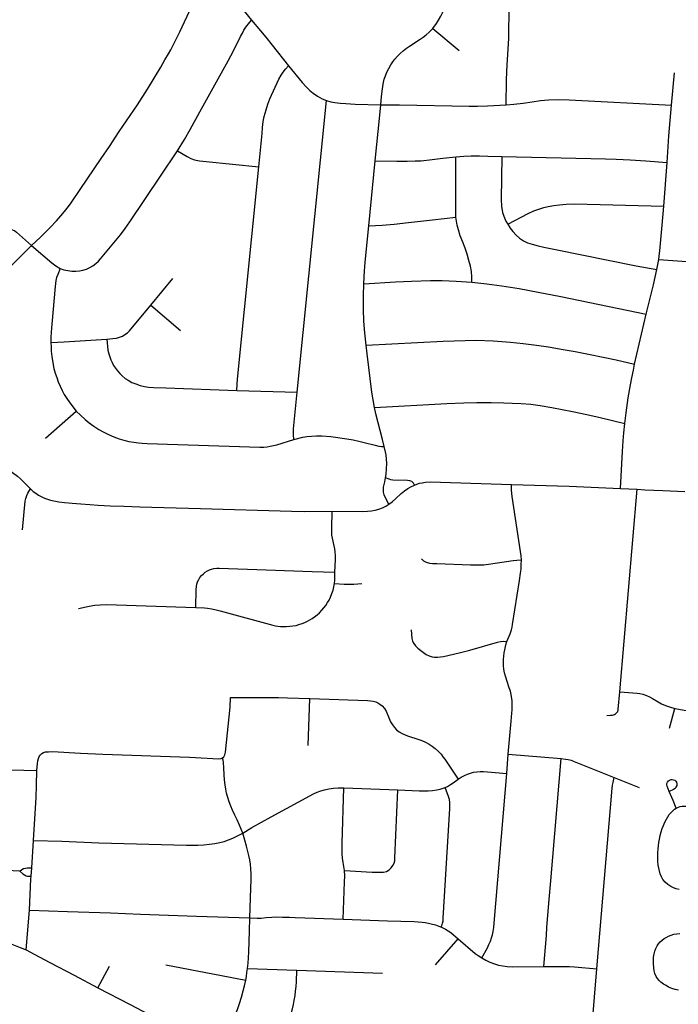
# Model space of a CAD drawing. Extents: x 1410746 to 1533160, y 578873 to 704954.
# Tile 74 of 227: x 1495267 to 1499601, y 605236 to 611713. Entities that reach past the tile are written whole.
import ezdxf

# ---------------------------------------------------------------- set-up
doc = ezdxf.new("R2010")
doc.units = 0
doc.header["$MEASUREMENT"] = 0
doc.layers.add('MC_STREETS', color=254, linetype='CONTINUOUS')

msp = doc.modelspace()

# ---------------------------------------------------------------- linework, layer by layer
at = {"layer": 'MC_STREETS'}
for p, q in [((1497984.597225, 611655.043), (1498157.95645, 611510.68365)), ((1499556.487425, 611150.09155), (1499575.3975, 611363.217825)), ((1497093.383125, 609261.5611), (1497286.04785, 611180.67535)), ((1498137.573975, 610414.5336), (1498137.672675, 610810.032925)), ((1497563.69255, 610356.911775), (1497606.1965, 610783.981875)), ((1499506.701525, 610486.729575), (1499528.9187, 610773.2499)), ((1499459.055025, 610068.375025), (1499472.17905, 610134.8361)), ((1499472.17905, 610134.8361), (1499771.05385, 610112.7701)), ((1496129.505625, 609834.192725), (1496273.826325, 610009.253925)), ((1496129.505625, 609834.192725), (1496325.69565, 609668.320225)), ((1499313.830525, 609447.20375), (1499390.624225, 609775.703875)), ((1496695.3749, 609274.60685), (1497093.383125, 609261.5611)), ((1495436.484175, 608959.18385), (1495637.3619, 609138.652425)), ((1499216.704675, 607292.1905), (1499331.408925, 608623.91445)), ((1499219.747275, 608628.27175), (1499331.408925, 608623.91445)), ((1497165.59685, 606938.02845), (1497176.498075, 607247.268475)), ((1499542.839475, 607052.7067), (1499577.73255, 607180.978375)), ((1498471.845275, 606753.822375), (1498482.18305, 606882.031975)), ((1498482.18305, 606882.031975), (1498830.4326, 606852.434625)), ((1495001.6146, 606783.335825), (1495380.52875, 606773.6662)), ((1499178.39825, 606727.760375), (1499344.370475, 606662.4826)), ((1497400.853825, 606660.68005), (1497755.5071, 606646.605175)), ((1495345.845075, 606134.304825), (1495358.27115, 606313.534325)), ((1495266.648825, 606112.73915), (1495179.155025, 606116.202925)), ((1495341.606325, 606078.006), (1495345.845075, 606134.304825)), ((1495308.89315, 605593.522075), (1495331.677325, 605854.8466)), ((1498002.635075, 605495.364375), (1498153.3295, 605666.544925)), ((1496228.544075, 605495.10435), (1496754.026025, 605394.251725)), ((1495781.8342, 605345.546725), (1495858.6869, 605487.8916)), ((1496765.888025, 605470.9901), (1497091.056025, 605459.944225)), ((1497091.056025, 605459.944225), (1497653.8399, 605440.467175)), ((1499033.441025, 605097.6192), (1499064.72725, 605469.41525))]:
    msp.add_line(p, q, dxfattribs=at)
for points in [[(1498467.6939, 611152.0677), (1498469.665325, 611314.1252), (1498471.7436, 611368.680475), (1498474.341475, 611416.481275), (1498484.580325, 611553.1369), (1498486.81125, 611591.577725), (1498486.291675, 611627.428325), (1498487.8504, 611764.595875), (1498488.85275, 611790.95935), (1498490.96785, 611826.94475), (1498495.12445, 611860.717075), (1498500.320175, 611892.93065), (1498513.43405, 611947.885875), (1498526.81845, 612006.717375), (1498533.05335, 612040.489675), (1498539.288225, 612090.368775), (1498545.00355, 612149.08065), (1498549.11, 612247.22295)], [(1497984.597225, 611655.043), (1498009.96735, 611688.52535), (1498023.6835, 611709.694625), (1498037.51935, 611735.29095), (1498049.257875, 611758.767975), (1498059.310825, 611788.213075), (1498066.280975, 611817.96475), (1498070.34525, 611853.17255), (1498073.57265, 611889.83975), (1498075.702375, 611930.55085), (1498081.905975, 612077.33975), (1498084.895, 612219.466075)], [(1495344.69445, 610226.235375), (1495404.4991, 610283.18615), (1495466.651875, 610344.644475), (1495508.31855, 610389.088925), (1495537.485225, 610421.380575), (1495562.138, 610450.54725), (1495588.17965, 610484.2278), (1495604.846325, 610507.4917), (1495664.915775, 610595.68615), (1495801.98175, 610800.200025), (1495856.66925, 610879.106275), (1495922.297825, 610976.234275), (1496041.8255, 611153.0646), (1496107.190075, 611254.887525), (1496151.98175, 611327.28335), (1496195.99215, 611400.981275), (1496222.815075, 611448.1167), (1496245.73175, 611488.22085), (1496260.5755, 611515.043775), (1496291.04425, 611574.6792), (1496319.9505, 611632.4917), (1496399.638, 611802.02295), (1496457.190075, 611923.1167), (1496480.1493, 611970.297075)], [(1496480.1493, 611970.297075), (1496537.1012, 611938.0778), (1496566.77395, 611920.481), (1496610.982775, 611893.934625), (1496642.46715, 611872.3277), (1496674.287675, 611846.112625), (1496716.06345, 611802.8755), (1496792.78965, 611709.967075)], [(1496305.575, 610849.58535), (1496350.72225, 610924.260775), (1496388.10475, 610989.5318), (1496452.189025, 611106.1296), (1496639.1015, 611441.9787), (1496657.199375, 611474.6142), (1496677.077375, 611511.7), (1496720.096925, 611601.8927), (1496731.964375, 611625.03425), (1496742.6451, 611643.7255), (1496755.426925, 611663.1187), (1496771.491375, 611684.6561), (1496792.78965, 611709.967075)], [(1496792.78965, 611709.967075), (1496851.12835, 611639.8989), (1496887.55145, 611596.68505), (1496929.22195, 611544.51975), (1497036.0219, 611408.3961)], [(1497643.35505, 611152.918825), (1497648.4258, 611208.494425), (1497654.3079, 611256.97095), (1497658.770175, 611289.42385), (1497665.666425, 611321.268275), (1497673.982475, 611343.57965), (1497682.907025, 611367.108), (1497695.2797, 611391.85335), (1497710.289175, 611415.787375), (1497723.0675, 611435.46195), (1497736.2515, 611453.1082), (1497753.95535, 611473.612025), (1497771.14285, 611490.018275), (1497790.6741, 611506.94535), (1497813.207, 611524.809275), (1497832.34075, 611538.716175), (1497901.872, 611584.809925), (1497921.663675, 611598.612025), (1497941.360175, 611613.18955), (1497962.113975, 611631.176175), (1497984.597225, 611655.043)], [(1496839.94615, 610745.3896), (1496861.37075, 610964.98365), (1496865.0185, 611002.494525), (1496869.95725, 611042.93035), (1496876.13065, 611075.6494), (1496887.704275, 611119.927675), (1496899.4111, 611156.720575), (1496912.862425, 611192.944175), (1496972.4358, 611321.042375), (1496986.943325, 611346.662025), (1497000.524825, 611366.7256), (1497015.649675, 611386.4805), (1497036.0219, 611408.3961)], [(1497036.0219, 611408.3961), (1497126.597925, 611298.87045), (1497152.39065, 611270.420425), (1497176.775625, 611247.8875), (1497197.456525, 611230.293275), (1497226.724625, 611210.487525), (1497257.139075, 611193.0218), (1497286.04785, 611180.67535)], [(1497286.04785, 611180.67535), (1497314.35435, 611172.845875), (1497340.552925, 611168.3289), (1497375.183225, 611164.113025), (1497412.82485, 611160.499425), (1497475.460525, 611157.789225), (1497643.35505, 611152.918825)], [(1497606.1965, 610783.981875), (1497637.09535, 611083.70885), (1497643.35505, 611152.918825)], [(1497643.35505, 611152.918825), (1497766.656175, 611151.766575), (1498224.07645, 611143.4542), (1498280.07625, 611143.80185), (1498345.433875, 611145.7439), (1498467.6939, 611152.0677)], [(1498467.6939, 611152.0677), (1498519.18765, 611156.5847), (1498580.31765, 611163.51075), (1498639.0283, 611172.50095), (1498695.04935, 611181.57875), (1498746.5431, 611186.09575), (1498815.263825, 611186.73025), (1498882.05295, 611185.7946), (1499556.487425, 611150.09155)], [(1499528.9187, 610773.2499), (1499539.070075, 610949.2565), (1499556.487425, 611150.09155)], [(1495532.8848, 610076.93195), (1495556.3223, 610067.81735), (1495582.8848, 610061.827775), (1495609.86525, 610057.8726), (1495636.60135, 610057.525375), (1495660.559675, 610060.650375), (1495682.7819, 610065.164275), (1495705.35135, 610072.45595), (1495727.573575, 610082.178175), (1495748.754125, 610093.983725), (1495768.5458, 610109.2615), (1495785.21245, 610124.8865), (1495798.059675, 610139.1226), (1495929.11705, 610298.128675), (1495960.559675, 610339.81705), (1495991.46245, 610383.914275), (1496192.85135, 610682.525375), (1496305.575, 610849.58535)], [(1496305.575, 610849.58535), (1496368.23465, 610812.3548), (1496393.741775, 610799.355775), (1496417.4767, 610791.04855), (1496450.49825, 610784.59665), (1496493.13175, 610779.1811), (1496839.94615, 610745.3896)], [(1497606.1965, 610783.981875), (1497748.514775, 610782.92055), (1497816.74395, 610782.3997), (1497870.129375, 610783.18095), (1497908.671025, 610785.003875), (1497980.285625, 610792.55595), (1498052.421025, 610800.8893), (1498137.672675, 610810.032925)], [(1498137.672675, 610810.032925), (1498189.943275, 610813.9048), (1498237.5676, 610816.22795), (1498292.548525, 610816.61515), (1498348.30385, 610815.453575), (1498439.6806, 610812.35605)], [(1498439.6806, 610812.35605), (1498435.67995, 610529.6141), (1498438.5172, 610485.115825), (1498444.80625, 610444.56145), (1498452.135525, 610420.3938), (1498466.108875, 610387.5727), (1498478.1385, 610366.871975)], [(1498439.6806, 610812.35605), (1499121.908725, 610797.25565), (1499193.1516, 610795.7069), (1499283.753975, 610791.060625), (1499388.295175, 610784.4784), (1499528.9187, 610773.2499)], [(1496695.3749, 609274.60685), (1496697.53, 609314.469625), (1496699.824, 609347.7327), (1496839.94615, 610745.3896)], [(1498478.1385, 610366.871975), (1498613.966275, 610438.266675), (1498650.922625, 610455.303275), (1498683.2736, 610466.90525), (1498715.97505, 610476.454175), (1498743.9508, 610483.76125), (1498781.971275, 610490.9104), (1498819.34185, 610495.784825), (1498863.0658, 610499.63965), (1498918.32105, 610501.38385), (1499506.701525, 610486.729575)], [(1499472.17905, 610134.8361), (1499475.716575, 610160.299875), (1499479.397675, 610191.9268), (1499495.4836, 610361.76175), (1499506.701525, 610486.729575)], [(1497563.69255, 610356.911775), (1497651.7026, 610361.576325), (1497731.144175, 610368.4399), (1497825.675425, 610378.335725), (1497982.52685, 610395.137825), (1498137.573975, 610414.5336)], [(1498242.396025, 609986.667625), (1498242.74325, 610021.38985), (1498239.61825, 610055.417625), (1498233.021025, 610091.52875), (1498223.646025, 610129.375975), (1498212.1877, 610169.306525), (1498198.646025, 610208.88985), (1498184.0627, 610248.473175), (1498166.35435, 610291.875975), (1498153.85435, 610330.76485), (1498146.248325, 610360.366975), (1498141.04, 610386.40865), (1498137.573975, 610414.5336)], [(1497532.274375, 609975.215625), (1497536.262, 610060.036775), (1497538.002275, 610086.110725), (1497540.7759, 610118.0229), (1497563.69255, 610356.911775)], [(1498478.1385, 610366.871975), (1498495.5348, 610340.523925), (1498512.0256, 610318.724775), (1498532.993075, 610295.385575), (1498556.84275, 610275.636275), (1498581.590425, 610258.784925), (1498609.220275, 610245.523475), (1498638.68355, 610235.719225), (1498679.26015, 610225.295875), (1498717.230925, 610216.361575), (1498792.055675, 610201.84335), (1499323.2741, 610094.2595), (1499459.055025, 610068.375025)], [(1495139.72635, 610346.06705), (1495168.5458, 610341.900375), (1495199.7958, 610336.69205), (1495220.2819, 610330.094825), (1495233.823575, 610323.4976), (1495244.6709, 610315.6001), (1495344.69445, 610226.235375)], [(1495019.041925, 609867.75025), (1495048.83145, 609907.406375), (1495073.3082, 609938.1446), (1495107.143, 609978.34635), (1495150.28535, 610027.3915), (1495221.3791, 610104.474825), (1495270.337425, 610153.693575), (1495344.69445, 610226.235375)], [(1495344.69445, 610226.235375), (1495479.04595, 610113.55925), (1495504.7598, 610093.5986), (1495532.8848, 610076.93195)], [(1495532.8848, 610076.93195), (1495516.9994, 610037.609025), (1495509.707725, 610017.55695), (1495504.238975, 609996.984025), (1495501.48185, 609977.7874), (1495499.400175, 609958.1271), (1495479.238975, 609708.9632), (1495474.8119, 609657.921525), (1495472.72855, 609621.202775), (1495472.569625, 609589.669575)], [(1499390.624225, 609775.703875), (1499437.55865, 609968.06255), (1499459.055025, 610068.375025)], [(1497546.068875, 609572.259675), (1497537.998125, 609653.092325), (1497532.44255, 609729.481225), (1497529.723425, 609806.47545), (1497529.708325, 609896.824025), (1497532.274375, 609975.215625)], [(1497532.274375, 609975.215625), (1497739.471975, 609988.211525), (1497844.20865, 609992.526525), (1497971.304825, 609996.449225), (1498046.228825, 609996.449225), (1498139.197325, 609993.703325), (1498242.396025, 609986.667625)], [(1498242.396025, 609986.667625), (1498342.00205, 609975.6588), (1498440.070075, 609961.929275), (1498553.044475, 609943.884775), (1498679.7484, 609921.132975), (1498827.635, 609892.104825), (1499390.624225, 609775.703875)], [(1495840.057475, 609611.71775), (1495880.16165, 609614.582325), (1495902.8179, 609617.446925), (1495924.330925, 609623.501025), (1495942.451825, 609630.947975), (1495958.8351, 609640.877225), (1495975.71485, 609653.040575), (1495989.86405, 609665.948625), (1496129.505625, 609834.192725)], [(1495472.569625, 609589.669575), (1495558.40565, 609593.5986), (1495840.057475, 609611.71775)], [(1495472.569625, 609589.669575), (1495473.5098, 609559.484025), (1495474.8119, 609532.6611), (1495478.1973, 609496.7236), (1495484.4473, 609454.5361), (1495491.738975, 609418.859025), (1495500.419525, 609388.390275), (1495510.488975, 609358.18195), (1495520.558425, 609330.404175), (1495532.7112, 609302.279175), (1495546.252875, 609274.154175), (1495560.488975, 609247.41805), (1495576.808425, 609219.9875), (1495596.995525, 609191.456025), (1495637.3619, 609138.652425)], [(1495840.057475, 609611.71775), (1495843.703325, 609562.759425), (1495847.34915, 609538.019825), (1495852.557475, 609514.84275), (1495859.0679, 609494.269825), (1495866.09915, 609476.301075), (1495874.432475, 609457.551075), (1495885.109575, 609438.28025), (1495896.307475, 609420.051075), (1495909.588725, 609403.384425), (1495924.6929, 609386.196925), (1495940.3179, 609371.09275), (1495961.151225, 609353.384425), (1495980.9429, 609340.624), (1496005.422075, 609327.082325), (1496031.984575, 609316.40525), (1496058.547075, 609306.509425), (1496087.453325, 609299.21775), (1496114.53665, 609295.832325), (1496147.609575, 609294.009425), (1496227.557475, 609290.363575), (1496695.3749, 609274.60685)], [(1497546.068875, 609572.259675), (1498053.802425, 609597.49295), (1498271.8814, 609605.1153), (1498381.898875, 609600.894175), (1498496.9085, 609592.573975), (1498580.654075, 609583.73935), (1498667.455725, 609572.6626), (1498745.7994, 609561.014), (1498830.71225, 609545.77735), (1498922.591525, 609529.483475), (1499020.807275, 609510.926575), (1499106.80265, 609493.727525), (1499191.8928, 609474.2654), (1499313.830525, 609447.20375)], [(1497601.887, 609162.467325), (1497592.859225, 609212.467325), (1497584.4172, 609263.545525), (1497552.457175, 609513.804025), (1497546.068875, 609572.259675)], [(1499249.789875, 609056.245675), (1499258.117925, 609126.03915), (1499272.233075, 609226.343275), (1499286.290125, 609309.858675), (1499295.14975, 609357.593275), (1499305.219175, 609406.5516), (1499313.830525, 609447.20375)], [(1497070.653725, 608950.215075), (1497067.789125, 608983.288), (1497068.000075, 609003.745825), (1497069.332225, 609021.729975), (1497093.383125, 609261.5611)], [(1497601.887, 609162.467325), (1498077.043425, 609187.4073), (1498189.271075, 609192.44315), (1498274.88065, 609195.320775), (1498368.7634, 609195.320775), (1498452.934125, 609192.80285), (1498507.60915, 609190.644625), (1498566.2409, 609187.047575), (1498630.627925, 609182.731125), (1498692.856725, 609174.81765), (1498769.833375, 609162.5877), (1498904.8975, 609134.74845), (1498999.32455, 609115.106775), (1499087.430325, 609095.17095), (1499249.789875, 609056.245675)], [(1495637.3619, 609138.652425), (1495666.163875, 609110.72325), (1495697.802375, 609082.1395), (1495723.2799, 609060.6867), (1495754.5299, 609038.290875), (1495786.821575, 609017.978375), (1495815.4674, 609001.051275), (1495850.102825, 608984.645025), (1495886.56115, 608969.020025), (1495922.23825, 608956.259625), (1495951.4049, 608947.40545), (1495985.259075, 608939.072125), (1496018.071575, 608933.082525), (1496049.582, 608928.915875), (1496073.2799, 608927.09295), (1496105.31115, 608925.270025), (1496847.49865, 608900.53045), (1496872.49865, 608901.3117), (1496895.67575, 608903.65545), (1496915.98825, 608906.78045), (1496937.082, 608910.6867), (1496957.915325, 608916.15545), (1497070.653725, 608950.215075)], [(1497665.289775, 608906.1477), (1497655.39395, 608951.199775), (1497611.3335, 609120.063775), (1497601.887, 609162.467325)], [(1499219.747275, 608628.27175), (1499234.067375, 608871.292475), (1499238.89975, 608943.35715), (1499243.413625, 608994.398825), (1499249.789875, 609056.245675)], [(1497070.653725, 608950.215075), (1497130.028725, 608965.840075), (1497155.54955, 608970.788), (1497186.59985, 608974.269475), (1497219.196025, 608976.199775), (1497254.091875, 608975.418525), (1497313.727275, 608969.949775), (1497420.76105, 608956.01325), (1497460.602275, 608948.856025), (1497498.102275, 608940.5227), (1497534.821025, 608931.92895), (1497606.1752, 608913.17895), (1497630.654375, 608907.449775), (1497646.835225, 608905.6628), (1497665.289775, 608906.1477)], [(1497674.95435, 608698.661725), (1497679.183425, 608724.261425), (1497681.774625, 608757.729525), (1497682.310425, 608793.762025), (1497680.9925, 608821.965775), (1497677.565875, 608850.169525), (1497665.289775, 608906.1477)], [(1495072.6278, 608785.75955), (1495102.88655, 608781.436875), (1495128.0121, 608776.84405), (1495153.13765, 608769.009175), (1495176.101875, 608760.093675), (1495197.985425, 608748.476475), (1495219.46295, 608734.969075), (1495252.237825, 608710.678775), (1495272.011275, 608693.092175), (1495296.866675, 608668.236775), (1495338.47245, 608626.36085)], [(1497696.016925, 608524.903925), (1497671.2398, 608572.349475), (1497665.177325, 608588.16465), (1497661.4871, 608603.97985), (1497659.9056, 608621.640125), (1497660.69635, 608637.7189), (1497669.131125, 608673.039475), (1497674.95435, 608698.661725)], [(1497864.7122, 608650.634625), (1497857.46745, 608664.9335), (1497848.106275, 608674.3574), (1497835.190525, 608678.838375), (1497818.848175, 608680.947075), (1497722.87685, 608684.117325), (1497709.459825, 608686.2188), (1497697.862025, 608689.645425), (1497674.95435, 608698.661725)], [(1497864.7122, 608650.634625), (1497880.5274, 608656.697125), (1497898.97845, 608663.286775), (1497915.847975, 608667.240575), (1497937.198475, 608669.876425), (1497967.5109, 608671.985125), (1498036.834125, 608670.6672), (1498504.172775, 608655.379175)], [(1495286.117025, 608357.52725), (1495303.3507, 608545.580825), (1495307.133025, 608564.222375), (1495313.0767, 608582.59375), (1495320.10105, 608597.182775), (1495338.47245, 608626.36085)], [(1495338.47245, 608626.36085), (1495356.157275, 608610.282975), (1495371.9993, 608597.69615), (1495390.8795, 608585.7604), (1495412.580875, 608574.25865), (1495430.159, 608566.012125), (1495448.8222, 608559.0677), (1495469.2215, 608552.774275), (1495491.79095, 608547.999975), (1495524.777075, 608541.9236), (1495562.537475, 608537.149275), (1495612.01665, 608531.94095), (1495669.95935, 608527.16665), (1495729.20415, 608522.826375), (1495782.194975, 608519.08195), (1495863.101725, 608515.013875), (1495951.426375, 608511.75865), (1496057.98295, 608508.949075), (1496456.734875, 608498.328875), (1497056.258725, 608479.8123), (1497144.22765, 608478.651), (1497324.093075, 608479.246375)], [(1497696.016925, 608524.903925), (1497717.8946, 608541.246275), (1497739.772275, 608561.27885), (1497777.593075, 608595.9778), (1497799.0792, 608613.20535), (1497820.693275, 608628.229775), (1497840.462275, 608639.564), (1497864.7122, 608650.634625)], [(1498568.75145, 608160.36395), (1498567.433525, 608185.40465), (1498563.53725, 608215.588425), (1498508.126575, 608577.357625), (1498505.764725, 608595.81), (1498504.047275, 608619.26075), (1498504.172775, 608655.379175)], [(1498504.172775, 608655.379175), (1498881.892075, 608643.5178), (1499219.747275, 608628.27175)], [(1499331.408925, 608623.91445), (1499380.023625, 608620.4199), (1499499.25795, 608616.096175), (1499643.901275, 608608.1606)], [(1497340.84765, 608078.14865), (1497344.109575, 608162.35775), (1497344.109575, 608185.3084), (1497342.7208, 608211.382275), (1497340.116625, 608231.173925), (1497336.732275, 608250.97495), (1497324.966025, 608302.5388), (1497321.851425, 608322.26455), (1497320.467175, 608340.952125), (1497320.1211, 608368.6374), (1497324.093075, 608479.246375)], [(1497324.093075, 608479.246375), (1497524.94935, 608478.249125), (1497554.9982, 608479.0399), (1497581.09325, 608481.412175), (1497605.3432, 608485.893125), (1497630.6475, 608493.009975), (1497653.315925, 608501.9719), (1497676.775125, 608513.5697), (1497696.016925, 608524.903925)], [(1497910.600275, 608165.65755), (1497924.5858, 608153.700275), (1497941.599675, 608144.6725), (1497963.474675, 608138.769725), (1497984.308025, 608136.686375), (1498011.87055, 608135.156975), (1498232.443475, 608126.82365), (1498265.255975, 608126.0424), (1498290.7768, 608125.781975), (1498321.24555, 608126.82365), (1498351.193475, 608130.209075), (1498513.610525, 608155.31595), (1498537.7687, 608158.231575), (1498568.75145, 608160.36395)], [(1498473.024925, 607622.705), (1498493.6414, 607673.438225), (1498502.755975, 607699.740325), (1498506.92265, 607717.709075), (1498510.30805, 607735.156975), (1498555.099725, 608024.219475), (1498562.6518, 608072.13615), (1498565.90525, 608098.839175), (1498567.9607, 608128.2064), (1498568.75145, 608160.36395)], [(1496425.730675, 607845.991925), (1496428.90845, 607963.56985), (1496429.960375, 607983.517675), (1496432.82495, 608000.18435), (1496437.772875, 608016.069775), (1496444.93775, 608030.564125), (1496452.310475, 608042.992425), (1496463.053575, 608056.263325), (1496475.481875, 608068.691625), (1496488.331475, 608078.802775), (1496502.866275, 608087.65005), (1496516.3478, 608094.60145), (1496529.69995, 608099.4031), (1496544.36415, 608102.816775), (1496563.2984, 608104.13705), (1496580.4812, 608104.351025), (1496889.07495, 608093.93435), (1497191.1583, 608083.257275), (1497340.84765, 608078.14865)], [(1497338.1071, 608003.468675), (1497339.8562, 608026.74685), (1497340.84765, 608078.14865)], [(1496425.730675, 607845.991925), (1496482.224575, 607843.16725), (1496503.763925, 607841.163575), (1496531.8739, 607837.19845), (1496559.287325, 607831.568525), (1496585.8555, 607824.840375), (1496931.6309, 607729.876075), (1496950.5333, 607725.705175), (1496965.63745, 607723.361425), (1496983.866625, 607722.05935), (1497000.272875, 607721.2781), (1497022.514125, 607721.471425), (1497044.022875, 607722.319775), (1497064.5958, 607724.923925), (1497085.65, 607728.85975), (1497104.43955, 607733.517675), (1497124.638, 607740.590525), (1497142.460375, 607747.319775), (1497161.210375, 607756.694775), (1497176.57495, 607764.767675), (1497191.679125, 607774.4031), (1497207.82495, 607785.861425), (1497223.9708, 607798.101025), (1497238.8897, 607811.036325), (1497255.4812, 607828.830175), (1497268.76245, 607844.455175), (1497280.4812, 607860.080175), (1497292.7208, 607878.569775), (1497302.3562, 607895.236425), (1497311.2725, 607914.490775), (1497320.8458, 607937.68435), (1497328.9187, 607960.861425), (1497334.647875, 607982.736425), (1497338.1071, 608003.468675)], [(1497338.1071, 608003.468675), (1497401.347375, 607999.700525), (1497421.366625, 607998.62185), (1497442.7279, 607998.998975), (1497466.679125, 608000.18435), (1497518.50205, 608005.132275)], [(1495654.636825, 607840.158275), (1495724.7427, 607854.64295), (1495760.664725, 607861.016225), (1495796.00735, 607863.91315), (1495838.886, 607864.87885), (1496425.730675, 607845.991925)], [(1497842.294125, 607700.22805), (1497844.639525, 607671.1425), (1497848.024925, 607642.23625), (1497852.452025, 607625.309175), (1497860.0041, 607608.902925), (1497872.243675, 607593.277925), (1497886.5666, 607578.955), (1497905.613425, 607563.412), (1497924.224275, 607549.588225), (1497942.64135, 607537.72805), (1497960.6969, 607528.35305), (1497981.183025, 607521.755825), (1497997.15525, 607519.6725), (1498016.599675, 607519.325275), (1498036.044125, 607521.061375), (1498056.53025, 607523.839175), (1498159.65525, 607547.450275), (1498193.429225, 607555.750675), (1498230.16315, 607565.9489), (1498410.78535, 607617.496675), (1498431.618675, 607621.66335), (1498453.493675, 607624.2675), (1498473.024925, 607622.705)], [(1498482.18305, 606882.031975), (1498500.412225, 607098.177825), (1498506.166925, 607152.230875), (1498507.740675, 607172.92025), (1498507.918975, 607203.2405), (1498506.7816, 607235.18905), (1498504.05805, 607259.375725), (1498500.93305, 607275.000725), (1498496.24555, 607295.313225), (1498488.9539, 607317.969475), (1498463.9539, 607394.7924), (1498457.9643, 607416.406975), (1498453.537225, 607439.584075), (1498451.7143, 607461.459075), (1498450.870975, 607484.89), (1498451.193475, 607504.688225), (1498452.49555, 607525.521575), (1498455.099725, 607547.9174), (1498458.64085, 607568.82345), (1498466.29765, 607600.781975), (1498473.024925, 607622.705)], [(1496601.5613, 606856.855625), (1496610.189, 606864.5908), (1496617.15405, 606876.761125), (1496621.196725, 606894.04395), (1496650.83515, 607190.984925), (1496654.76325, 607255.2373)], [(1496654.76325, 607255.2373), (1496969.3116, 607254.34445), (1497028.89465, 607252.65815), (1497176.498075, 607247.268475)], [(1497176.498075, 607247.268475), (1497554.8737, 607235.07685), (1497574.78415, 607233.017675), (1497593.6848, 607230.69655), (1497610.927475, 607225.059525), (1497624.191075, 607218.7593), (1497636.7915, 607211.132725), (1497652.37625, 607199.195475), (1497666.634625, 607182.615975), (1497677.908675, 607164.7101), (1497698.121625, 607114.965875), (1497707.7518, 607095.076175), (1497719.872325, 607074.65055), (1497732.62105, 607057.6065), (1497747.211025, 607042.35335), (1497764.122125, 607028.758175), (1497783.685925, 607017.1525), (1497807.560425, 607006.210025), (1497825.466275, 606999.578225), (1497886.147275, 606979.682825), (1497914.00085, 606970.3983), (1497938.206925, 606959.787425), (1497962.413, 606946.523825), (1497981.691675, 606933.91625), (1498001.20905, 606918.67025), (1498022.099225, 606899.7696), (1498039.6735, 606880.537375), (1498051.942325, 606864.95265), (1498063.879575, 606849.3679), (1498152.41415, 606717.39505)], [(1499131.541075, 607135.614325), (1499155.7976, 607137.7167), (1499168.492125, 607138.93945), (1499175.5633, 607140.6304), (1499181.515075, 607142.7065), (1499187.49405, 607146.238975), (1499192.0787, 607150.52605), (1499196.9586, 607155.53655), (1499200.135775, 607159.849525), (1499202.488775, 607165.27045), (1499204.5534, 607170.332775), (1499206.0954, 607177.5903), (1499216.704675, 607292.1905)], [(1499216.704675, 607292.1905), (1499330.062725, 607283.1996), (1499348.215075, 607280.47175), (1499367.485925, 607276.044675), (1499391.0622, 607268.0048), (1499411.32195, 607258.31535), (1499431.4652, 607246.9506), (1499469.2256, 607224.815175), (1499491.361025, 607213.530475), (1499517.836725, 607201.377675), (1499543.8784, 607191.829075), (1499577.73255, 607180.978375)], [(1499577.73255, 607180.978375), (1499604.642275, 607176.6381), (1499640.178725, 607171.907825), (1499661.93395, 607169.1873), (1499682.642375, 607167.950625), (1499710.4949, 607167.950625), (1499729.6726, 607168.422325), (1499748.849175, 607169.777025), (1499769.572825, 607172.008475), (1499791.0572, 607175.914725), (1499813.40965, 607180.472025), (1499834.242975, 607185.68035), (1499855.0763, 607191.97375), (1499880.976275, 607201.93475)], [(1495380.52875, 606773.6662), (1495383.744725, 606820.621925), (1495385.98935, 606838.29835), (1495389.91745, 606852.32725), (1495394.96785, 606865.795), (1495401.701725, 606875.33465), (1495412.256425, 606885.06555), (1495422.8323, 606891.411075), (1495437.63855, 606895.993975), (1495457.256175, 606897.780875), (1495482.227625, 606898.06145), (1495667.409125, 606888.802375), (1495814.15145, 606881.787925), (1496383.444275, 606861.30575), (1496576.57075, 606851.798025), (1496591.87155, 606853.40865), (1496601.5613, 606856.855625)], [(1496734.3037, 606362.870875), (1496713.376775, 606414.84175), (1496697.751775, 606450.605625), (1496683.168425, 606479.425075), (1496667.89065, 606512.063975), (1496655.39065, 606539.84175), (1496645.11755, 606568.588625), (1496636.11125, 606597.176925), (1496628.510725, 606626.006475), (1496622.977325, 606651.975225), (1496618.5851, 606680.119525), (1496614.418425, 606713.45285), (1496611.987875, 606746.09175), (1496610.251775, 606790.8834), (1496608.129475, 606825.655575), (1496605.71175, 606841.242075), (1496601.5613, 606856.855625)], [(1498716.374625, 605485.239525), (1498733.300425, 605689.30085), (1498736.946275, 605743.727925), (1498751.790025, 605925.498775), (1498762.987925, 606048.415425), (1498830.4326, 606852.434625)], [(1498830.4326, 606852.434625), (1498858.8457, 606849.2776), (1498877.213775, 606846.1206), (1498895.007825, 606841.241575), (1498915.671925, 606833.20555), (1499178.39825, 606727.760375)], [(1495358.27115, 606313.534325), (1495375.240825, 606595.638775), (1495378.413575, 606676.36805), (1495380.52875, 606773.6662)], [(1498152.41415, 606717.39505), (1498172.972725, 606730.32705), (1498194.1945, 606741.601125), (1498213.758325, 606750.55405), (1498232.8434, 606757.51715), (1498252.9121, 606762.5123), (1498274.510075, 606765.850475), (1498296.314875, 606766.852575), (1498318.450275, 606766.41855), (1498344.358275, 606764.360475), (1498471.845275, 606753.822375)], [(1498307.496175, 605540.850475), (1498344.815075, 605606.958125), (1498355.225525, 605629.54745), (1498364.593875, 605651.209), (1498372.6395, 605672.663975), (1498378.6737, 605694.118925), (1498382.6965, 605715.909125), (1498386.384075, 605742.3926), (1498388.733225, 605769.4294), (1498471.845275, 606753.822375)], [(1499064.72725, 605469.41525), (1499165.551025, 606657.968725), (1499167.981575, 606677.760375), (1499171.4538, 606695.81595), (1499178.39825, 606727.760375)], [(1496734.3037, 606362.870875), (1496794.64895, 606398.8366), (1496922.426725, 606470.01715), (1497199.510075, 606620.01715), (1497224.8573, 606631.12825), (1497248.815625, 606639.808825), (1497272.426725, 606647.100475), (1497300.89895, 606654.044925), (1497331.1073, 606658.558825), (1497362.964175, 606660.6127), (1497400.853825, 606660.68005)], [(1497403.458, 606115.975175), (1497395.6455, 606168.49255), (1497391.30985, 606198.099275), (1497388.77365, 606226.667925), (1497387.888475, 606255.2881), (1497388.70105, 606296.964775), (1497400.853825, 606660.68005)], [(1497755.5071, 606646.605175), (1497896.1321, 606641.049625), (1497927.729325, 606640.00795), (1497954.7184, 606640.850475), (1497984.2323, 606642.933825), (1498012.7045, 606647.100475), (1498034.926725, 606651.9616), (1498066.52395, 606662.725475)], [(1498042.91285, 605742.933825), (1498049.8573, 605769.3227), (1498052.9823, 605784.9477), (1498054.7184, 605802.308825), (1498089.0934, 606378.350475), (1498098.121175, 606523.8366), (1498098.4684, 606546.75325), (1498097.426725, 606563.419925), (1498094.996175, 606582.169925), (1498088.746175, 606604.044925), (1498066.52395, 606662.725475)], [(1498066.52395, 606662.725475), (1498081.801725, 606669.669925), (1498100.89895, 606681.12825), (1498119.586725, 606693.52055), (1498152.41415, 606717.39505)], [(1499541.60475, 606636.7148), (1499527.624275, 606670.734025), (1499526.328975, 606678.9141), (1499526.710875, 606689.0343), (1499530.529825, 606698.0088), (1499536.258225, 606705.646675), (1499543.323275, 606711.18415), (1499553.2525, 606715.0031), (1499560.96015, 606714.884575)], [(1499560.96015, 606714.884575), (1499569.101125, 606713.284575), (1499577.884675, 606709.656575), (1499584.567825, 606703.546275), (1499589.490625, 606696.551575), (1499592.2057, 606685.97915), (1499591.060025, 606675.09515), (1499585.7135, 606663.447375), (1499579.6032, 606656.00045), (1499568.528275, 606648.9354), (1499541.60475, 606636.7148)], [(1497403.458, 606115.975175), (1497586.966725, 606105.426775), (1497612.87775, 606104.8655), (1497638.378775, 606104.649925), (1497661.409875, 606105.980175), (1497679.827125, 606110.64245), (1497698.215425, 606120.910725), (1497712.296875, 606133.420475), (1497722.98945, 606148.1593), (1497730.854325, 606163.61905), (1497734.673775, 606179.591275), (1497735.715425, 606199.730175), (1497755.5071, 606646.605175)], [(1499587.7544, 606526.088), (1499566.42785, 606575.8027), (1499541.60475, 606636.7148)], [(1499587.7544, 606526.088), (1499601.861075, 606532.582925), (1499613.729025, 606536.370575), (1499626.354525, 606538.895675), (1499640.747575, 606540.410725), (1499656.6557, 606540.158225), (1499674.331375, 606539.148175), (1499688.97695, 606536.6231), (1499705.390075, 606531.8254), (1499721.803225, 606525.26015), (1499740.236425, 606516.1698), (1499862.446125, 606450.68835)], [(1499606.113575, 605992.226475), (1499587.347275, 605995.88415), (1499569.63895, 606002.13415), (1499550.88895, 606011.856375), (1499533.1806, 606023.66195), (1499514.4306, 606039.981375), (1499500.1945, 606057.689725), (1499490.707975, 606074.805625), (1499482.486175, 606093.800825), (1499474.50005, 606122.27305), (1499468.9445, 606151.439725), (1499466.861175, 606177.481375), (1499465.8195, 606202.8286), (1499466.861175, 606232.689725), (1499468.25005, 606258.38415), (1499470.3334, 606279.564725), (1499473.111175, 606300.39805), (1499477.277825, 606322.9675), (1499482.3038, 606347.41515), (1499488.160625, 606370.310025), (1499494.8161, 606391.873825), (1499502.8027, 606412.90515), (1499512.120375, 606433.9365), (1499523.330525, 606454.5574), (1499532.673375, 606470.213025), (1499542.01625, 606484.10105), (1499553.126675, 606497.9891), (1499564.994625, 606509.60455), (1499576.357575, 606519.452425), (1499587.7544, 606526.088)], [(1495358.27115, 606313.534325), (1495543.6073, 606308.906025), (1495786.743625, 606298.670775), (1496364.4971, 606282.21695), (1496400.7703, 606282.21695), (1496440.0351, 606283.3388), (1496477.9823, 606284.600475), (1496515.4823, 606288.419925), (1496550.350475, 606293.061525), (1496583.632075, 606299.418675), (1496611.315625, 606306.8227), (1496640.135075, 606316.89215), (1496668.548475, 606329.450725), (1496734.3037, 606362.870875)], [(1496780.82805, 605804.188725), (1496788.723975, 606000.2584), (1496790.4601, 606055.813975), (1496790.112875, 606093.6612), (1496788.723975, 606126.994525), (1496785.251775, 606157.8973), (1496780.39065, 606185.32785), (1496773.793425, 606215.5362), (1496767.723825, 606241.994125), (1496759.90455, 606275.95285), (1496749.12325, 606315.4823), (1496734.3037, 606362.870875)], [(1493766.264775, 606122.729925), (1494090.9065, 606039.1974), (1494182.23395, 606015.0655), (1494258.301525, 605994.965625), (1494304.9124, 605981.970025), (1494335.546075, 605972.554425), (1494364.692175, 605962.73655), (1494400.598275, 605949.24405), (1494434.512325, 605935.093825), (1494470.615525, 605919.0822), (1494507.07385, 605902.415525), (1494631.443775, 605846.02965), (1494666.7099, 605830.70125), (1494698.41915, 605818.0522), (1494763.0506, 605795.17995), (1494867.7085, 605760.178475), (1494929.88685, 605738.769975), (1494994.025725, 605715.993425), (1495079.6234, 605684.977275), (1495182.96765, 605645.1452), (1495226.37665, 605627.6554), (1495270.35565, 605609.839175), (1495308.89315, 605593.522075)], [(1495266.648825, 606112.73915), (1495281.6763, 606122.740625), (1495291.518175, 606128.67765), (1495303.873975, 606132.470225), (1495315.875625, 606134.46995), (1495330.3838, 606134.867375), (1495345.845075, 606134.304825)], [(1495266.648825, 606112.73915), (1495288.072, 606095.334075), (1495297.955625, 606088.238125), (1495309.359825, 606082.155875), (1495318.990025, 606079.87505), (1495328.65175, 606078.8425), (1495341.606325, 606078.006)], [(1495331.677325, 605854.8466), (1495340.27785, 606060.3612), (1495341.606325, 606078.006)], [(1497396.11245, 605795.231375), (1497405.193025, 606041.868325), (1497406.062175, 606078.6488), (1497403.458, 606115.975175)], [(1495331.677325, 605854.8466), (1495582.11465, 605846.7585), (1495865.112875, 605837.7584), (1496061.293425, 605829.425075), (1496429.6962, 605816.925075), (1496780.82805, 605804.188725)], [(1496765.888025, 605470.9901), (1496769.95115, 605505.752525), (1496772.876675, 605542.746925), (1496774.487875, 605580.46675), (1496778.926425, 605716.91915), (1496780.82805, 605804.188725)], [(1496780.82805, 605804.188725), (1496829.966625, 605803.043875), (1496856.789525, 605803.564725), (1496888.820775, 605806.4293), (1496926.320775, 605809.5543), (1496955.747875, 605810.856375), (1496996.372875, 605810.33555), (1497041.42495, 605808.252225), (1497079.185375, 605806.689725), (1497396.11245, 605795.231375)], [(1497396.11245, 605795.231375), (1497687.779125, 605786.1168), (1497862.779125, 605780.64805), (1497889.602025, 605779.606375), (1497914.602025, 605777.002225), (1497935.435375, 605774.658475), (1497956.529125, 605770.752225), (1497975.23435, 605766.4082), (1498002.622875, 605758.512625), (1498025.975725, 605750.51095), (1498042.91285, 605742.933825)], [(1498042.91285, 605742.933825), (1498068.167475, 605730.741925), (1498086.216625, 605719.970975), (1498104.445775, 605707.470975), (1498122.002775, 605693.354575), (1498153.3295, 605666.544925)], [(1499602.00765, 605329.70705), (1499579.933225, 605333.570075), (1499559.514375, 605339.916475), (1499537.43995, 605349.849975), (1499520.332275, 605358.955675), (1499503.500525, 605369.441025), (1499487.220625, 605382.133825), (1499474.2519, 605393.446975), (1499463.76655, 605406.139775), (1499455.48865, 605419.66035), (1499447.48665, 605438.69955), (1499442.243975, 605457.186875), (1499439.7606, 605476.777925), (1499438.105025, 605504.922825), (1499438.38095, 605527.273175), (1499438.932825, 605546.5883), (1499441.692125, 605567.83495), (1499446.38295, 605584.6667), (1499453.557125, 605602.32625), (1499462.3869, 605619.70985), (1499471.768525, 605633.7823), (1499481.97795, 605646.199175), (1499494.67075, 605657.236375), (1499507.9154, 605667.997675), (1499521.436, 605675.99965), (1499536.449075, 605683.66415), (1499554.547625, 605691.45175), (1499572.4641, 605697.20775), (1499592.16715, 605700.46775), (1499610.576875, 605702.333725)], [(1498153.3295, 605666.544925), (1498265.135075, 605571.058825), (1498284.5795, 605556.8227), (1498307.496175, 605540.850475)], [(1495308.89315, 605593.522075), (1495362.46405, 605565.4319), (1495465.976825, 605511.281725), (1495624.321575, 605428.01925), (1495781.8342, 605345.546725)], [(1498307.496175, 605540.850475), (1498333.885075, 605525.5727), (1498359.926725, 605513.76715), (1498391.07735, 605502.029925), (1498417.2256, 605494.31955), (1498445.385225, 605488.620575), (1498474.21535, 605484.933), (1498506.733025, 605483.592075), (1498716.374625, 605485.239525)], [(1496754.026025, 605394.251725), (1496758.295425, 605418.070525), (1496762.427025, 605444.22575), (1496765.888025, 605470.9901)], [(1496873.5691, 604782.2474), (1496983.095, 604993.29035), (1496999.49095, 605026.58675), (1497013.6167, 605059.630875), (1497029.50815, 605098.7289), (1497039.7733, 605129.4671), (1497050.396425, 605164.229325), (1497059.7776, 605198.61805), (1497068.353925, 605233.9324), (1497074.155575, 605261.6794), (1497079.200475, 605294.21905), (1497082.78665, 605322.845325), (1497086.0111, 605354.0012), (1497088.281325, 605383.26165), (1497091.056025, 605459.944225)], [(1498716.374625, 605485.239525), (1498849.271875, 605485.559075), (1498885.225175, 605484.4213), (1498918.22025, 605482.373325), (1499064.72725, 605469.41525)], [(1496571.49665, 604934.5949), (1496667.60095, 605126.398875), (1496682.680325, 605160.037475), (1496699.20965, 605200.9258), (1496713.999025, 605241.8141), (1496726.7585, 605282.412425), (1496738.068025, 605324.460675), (1496745.8977, 605357.229325), (1496754.026025, 605394.251725)], [(1495781.8342, 605345.546725), (1495993.65825, 605235.332625), (1496281.24505, 605082.554825)]]:
    msp.add_lwpolyline(points, dxfattribs=at)

doc.saveas('drawing.dxf')
